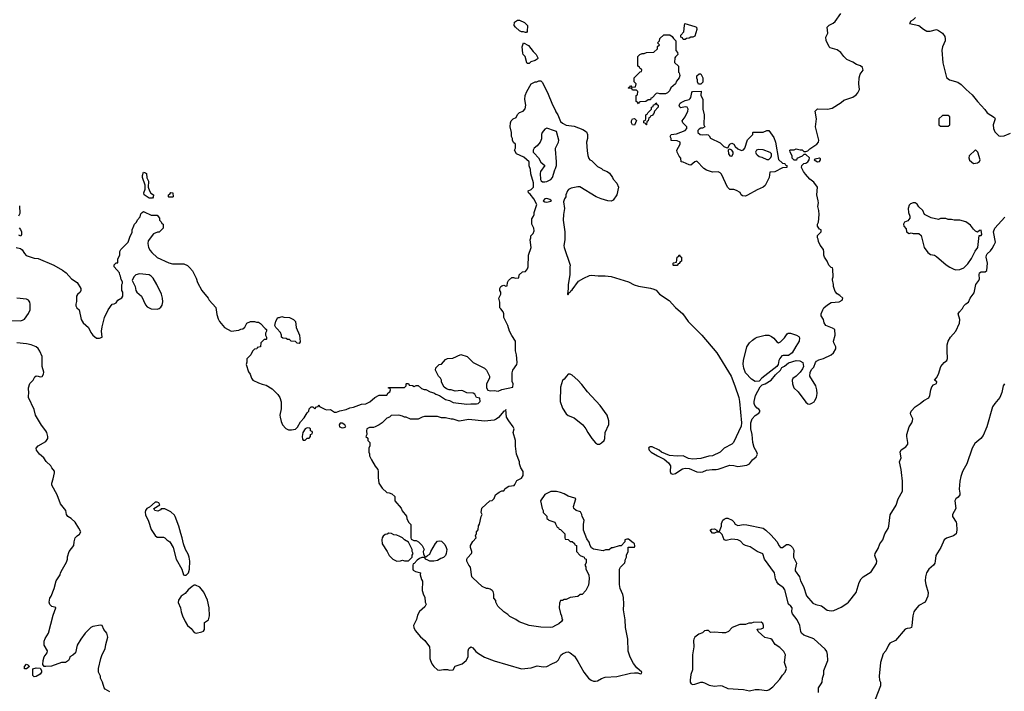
# Model space of a CAD drawing. Header units: inches. Extents: x 1861287 to 2052918, y 204622 to 437896.
# Tile 83 of 215: x 1914500 to 1924606, y 297755 to 304648. Entities that reach past the tile are written whole.
import ezdxf

# ---------------------------------------------------------------- set-up
doc = ezdxf.new("R2010")
doc.units = ezdxf.units.IN
doc.header["$MEASUREMENT"] = 0
for name, color, linetype in [('B9219', 7, 'Continuous'), ('B9229', 7, 'Continuous'), ('B9310', 7, 'Continuous'), ('B9320', 7, 'Continuous')]:
    doc.layers.add(name, color=color, linetype=linetype)

msp = doc.modelspace()

# ---------------------------------------------------------------- linework, layer by layer
at = {"layer": 'B9219', "color": 5, "elevation": 140}
for points in [[(1915426, 297750), (1915376, 297776), (1915366, 297790), (1915349, 297850), (1915329, 297890), (1915328, 297910), (1915309, 297950), (1915309, 297990), (1915334, 298090), (1915346, 298134), (1915376, 298190), (1915384, 298236), (1915404, 298310), (1915395, 298350), (1915362, 298390), (1915346, 298430), (1915330, 298435), (1915250, 298419), (1915230, 298409), (1915171, 298350), (1915126, 298290), (1915090, 298228), (1915074, 298150), (1915046, 298126), (1915014, 298110), (1915012, 298090), (1915002, 298070), (1914970, 298049), (1914930, 298049), (1914827, 298013), (1914768, 298008), (1914751, 298011), (1914739, 298030), (1914740, 298070), (1914750, 298110), (1914782, 298150), (1914784, 298170), (1914751, 298230), (1914752, 298270), (1914762, 298298), (1914794, 298350), (1914844, 298536), (1914872, 298610), (1914870, 298615), (1914830, 298626), (1914810, 298646), (1914804, 298670), (1914809, 298710), (1914822, 298730), (1914854, 298810), (1914874, 298890), (1914914, 298950), (1914919, 298970), (1914939, 299010), (1914980, 299080), (1914989, 299110), (1914990, 299134), (1915009, 299191), (1915055, 299250), (1915058, 299290), (1915069, 299330), (1915090, 299352), (1915113, 299367), (1915128, 299390), (1915108, 299430), (1915069, 299490), (1915030, 299529), (1914995, 299550), (1914982, 299570), (1914972, 299610), (1914919, 299679), (1914886, 299770), (1914829, 299870), (1914829, 299890), (1914844, 299936), (1914856, 299996), (1914856, 300000)], [(1918181, 300000), (1918178, 299950), (1918185, 299890), (1918220, 299840), (1918270, 299794), (1918292, 299792), (1918320, 299780), (1918350, 299754), (1918352, 299710), (1918415, 299635), (1918426, 299606), (1918470, 299554), (1918472, 299530), (1918492, 299490), (1918513, 299467), (1918514, 299330), (1918518, 299318), (1918544, 299304), (1918570, 299302), (1918594, 299290), (1918631, 299251), (1918651, 299211), (1918642, 299190), (1918644, 299164), (1918658, 299138), (1918670, 299134), (1918686, 299150), (1918710, 299162), (1918719, 299190), (1918767, 299273), (1918790, 299295), (1918810, 299301), (1918830, 299295), (1918863, 299263), (1918879, 299230), (1918883, 299210), (1918879, 299170), (1918870, 299148), (1918851, 299129), (1918822, 299118), (1918790, 299098), (1918750, 299089), (1918709, 299089), (1918690, 299102), (1918666, 299110), (1918662, 299122), (1918647, 299127), (1918627, 299127), (1918602, 299118), (1918580, 299100), (1918550, 299066), (1918538, 299062), (1918534, 299050), (1918534, 299010), (1918538, 298998), (1918564, 298984), (1918614, 298970), (1918612, 298950), (1918624, 298904), (1918633, 298887), (1918632, 298790), (1918645, 298745), (1918660, 298720), (1918662, 298670), (1918671, 298650), (1918657, 298623), (1918605, 298575), (1918582, 298538), (1918572, 298492), (1918543, 298430), (1918546, 298410), (1918558, 298378), (1918615, 298315), (1918658, 298278), (1918705, 298210), (1918711, 298170), (1918711, 298090), (1918715, 298070), (1918730, 298038), (1918751, 298010), (1918790, 297976), (1918810, 297971), (1918850, 297978), (1918890, 297978), (1918910, 297972), (1918950, 297974), (1918970, 298014), (1919043, 298037), (1919082, 298070), (1919104, 298110), (1919102, 298170), (1919110, 298194), (1919130, 298212), (1919150, 298202), (1919183, 298163), (1919210, 298142), (1919270, 298105), (1919370, 298066), (1919650, 297984), (1919750, 297996), (1919810, 298015), (1919873, 298007), (1919912, 298008), (1919962, 298038), (1920000, 298053)], [(1920000, 298429), (1919970, 298414), (1919951, 298409), (1919850, 298413), (1919730, 298430), (1919627, 298467), (1919592, 298492), (1919530, 298522), (1919510, 298542), (1919468, 298570), (1919408, 298630), (1919388, 298670), (1919387, 298687), (1919368, 298710), (1919367, 298753), (1919359, 298779), (1919348, 298790), (1919330, 298802), (1919310, 298809), (1919290, 298809), (1919246, 298830), (1919150, 298918), (1919142, 298930), (1919128, 299030), (1919109, 299049), (1919089, 299091), (1919089, 299110), (1919095, 299125), (1919138, 299170), (1919140, 299180), (1919142, 299190), (1919126, 299230), (1919128, 299250), (1919150, 299294), (1919186, 299330), (1919178, 299350), (1919187, 299373), (1919188, 299392), (1919207, 299413), (1919208, 299452), (1919218, 299470), (1919238, 299550), (1919248, 299570), (1919238, 299590), (1919245, 299635), (1919326, 299710), (1919350, 299714), (1919370, 299734), (1919382, 299770), (1919420, 299800), (1919448, 299812), (1919470, 299814), (1919483, 299837), (1919520, 299860), (1919574, 299866), (1919583, 299877), (1919603, 299917), (1919650, 299942), (1919669, 299970), (1919668, 300000)], [(1920000, 299806), (1919950, 299804), (1919890, 299774), (1919845, 299710), (1919862, 299630), (1919872, 299610), (1919872, 299590), (1919911, 299551), (1919912, 299530), (1919920, 299520), (1919931, 299511), (1919992, 299490), (1920000, 299474)]]:
    msp.add_lwpolyline(points, dxfattribs=at)
for points in [[(1915910, 299696), (1915890, 299695), (1915834, 299646), (1915806, 299630), (1915791, 299610), (1915787, 299593), (1915790, 299566), (1915821, 299501), (1915850, 299416), (1915890, 299353), (1915910, 299338), (1915976, 299336), (1915990, 299331), (1916010, 299311), (1916042, 299290), (1916076, 299230), (1916107, 299110), (1916163, 299010), (1916182, 298950), (1916190, 298946), (1916210, 298948), (1916232, 298970), (1916244, 299010), (1916246, 299090), (1916241, 299130), (1916230, 299162), (1916203, 299210), (1916181, 299270), (1916169, 299330), (1916153, 299373), (1916133, 299450), (1916097, 299550), (1916090, 299562), (1916050, 299598), (1915990, 299628), (1915953, 299627), (1915944, 299616), (1915917, 299603), (1915888, 299610), (1915878, 299630), (1915938, 299670), (1915928, 299690)], [(1918290, 299378), (1918272, 299368), (1918250, 299366), (1918230, 299346), (1918222, 299330), (1918218, 299310), (1918221, 299270), (1918271, 299191), (1918291, 299150), (1918330, 299111), (1918370, 299092), (1918407, 299093), (1918430, 299102), (1918450, 299094), (1918490, 299094), (1918528, 299130), (1918529, 299151), (1918538, 299170), (1918528, 299190), (1918528, 299210), (1918490, 299286), (1918450, 299308), (1918429, 299329), (1918403, 299343), (1918370, 299358), (1918340, 299360), (1918316, 299376)], [(1916305, 298845), (1916290, 298843), (1916270, 298830), (1916230, 298798), (1916200, 298760), (1916157, 298730), (1916130, 298690), (1916128, 298668), (1916150, 298610), (1916157, 298570), (1916170, 298531), (1916198, 298470), (1916224, 298430), (1916259, 298399), (1916290, 298357), (1916310, 298350), (1916370, 298365), (1916387, 298373), (1916397, 298390), (1916398, 298462), (1916438, 298490), (1916449, 298531), (1916445, 298610), (1916426, 298690), (1916391, 298771), (1916350, 298823)], [(1914570, 297985), (1914550, 297986), (1914550, 297990), (1914550, 298010), (1914570, 298032), (1914585, 298025), (1914601, 298010)], [(1914650, 297903), (1914636, 297916), (1914635, 297985), (1914670, 297995), (1914711, 297991), (1914723, 297970), (1914724, 297950), (1914711, 297930), (1914670, 297906)]]:
    msp.add_lwpolyline(points, close=True, dxfattribs=at)
at = {"layer": 'B9229', "color": 5}
for points, elevation in [([(1921181, 300000), (1921185, 299990), (1921203, 299983), (1921231, 299989), (1921246, 300000)], 140), ([(1922699, 297741), (1922698, 297790), (1922727, 297830), (1922735, 297850), (1922739, 297890), (1922753, 297930), (1922755, 297970), (1922796, 298070), (1922792, 298132), (1922785, 298165), (1922768, 298188), (1922652, 298292), (1922550, 298330), (1922525, 298350), (1922516, 298370), (1922507, 298430), (1922481, 298490), (1922431, 298550), (1922426, 298570), (1922430, 298610), (1922416, 298630), (1922390, 298650), (1922355, 298795), (1922338, 298818), (1922290, 298856), (1922270, 298878), (1922257, 298910), (1922247, 298970), (1922143, 299110), (1922127, 299167), (1922070, 299190), (1921999, 299239), (1921950, 299250), (1921930, 299260), (1921897, 299297), (1921871, 299311), (1921810, 299317), (1921750, 299302), (1921730, 299310), (1921710, 299366), (1921690, 299386), (1921653, 299387), (1921630, 299378), (1921610, 299378), (1921586, 299410), (1921600, 299420), (1921630, 299422), (1921654, 299410), (1921658, 299398), (1921670, 299394), (1921682, 299398), (1921702, 299450), (1921703, 299477), (1921718, 299510), (1921730, 299522), (1921750, 299531), (1921770, 299531), (1921814, 299510), (1921830, 299494), (1921842, 299470), (1921870, 299458), (1921930, 299466), (1921965, 299465), (1922130, 299430), (1922158, 299410), (1922210, 299362), (1922276, 299290), (1922292, 299250), (1922310, 299230), (1922330, 299232), (1922370, 299261), (1922390, 299260), (1922410, 299250), (1922432, 299230), (1922445, 299205), (1922441, 299150), (1922444, 299130), (1922472, 299070), (1922458, 299010), (1922461, 298990), (1922504, 298930), (1922513, 298890), (1922546, 298830), (1922576, 298736), (1922641, 298661), (1922670, 298647), (1922730, 298633), (1922789, 298589), (1922830, 298580), (1922855, 298585), (1922930, 298619), (1922990, 298655), (1923006, 298670), (1923087, 298770), (1923118, 298870), (1923138, 298910), (1923156, 298930), (1923238, 298982), (1923293, 299067), (1923296, 299090), (1923276, 299150), (1923279, 299170), (1923310, 299222), (1923330, 299270), (1923358, 299310), (1923379, 299370), (1923413, 299427), (1923420, 299450), (1923435, 299565), (1923495, 299665), (1923516, 299730), (1923560, 299810), (1923561, 299910), (1923551, 300000)], 120), ([(1924175, 300000), (1924159, 299961), (1924148, 299910), (1924144, 299830), (1924151, 299790), (1924150, 299770), (1924133, 299747), (1924110, 299730), (1924097, 299710), (1924107, 299630), (1924073, 299570), (1924075, 299550), (1924113, 299490), (1924117, 299477), (1924118, 299410), (1924111, 299370), (1924086, 299350), (1924012, 299328), (1923989, 299311), (1923954, 299230), (1923903, 299150), (1923898, 299090), (1923892, 299070), (1923879, 299050), (1923832, 299008), (1923808, 298972), (1923797, 298930), (1923795, 298890), (1923802, 298850), (1923825, 298770), (1923820, 298730), (1923794, 298670), (1923730, 298635), (1923690, 298590), (1923679, 298570), (1923666, 298530), (1923658, 298430), (1923653, 298410), (1923637, 298403), (1923610, 298401), (1923588, 298392), (1923490, 298277), (1923430, 298249), (1923417, 298230), (1923390, 298171), (1923362, 298138), (1923334, 298050), (1923320, 297910), (1923326, 297870), (1923335, 297850), (1923336, 297810), (1923281, 297670)], 120), ([(1920000, 298053), (1920010, 298057), (1920030, 298079), (1920055, 298125), (1920070, 298141), (1920110, 298157), (1920130, 298159), (1920151, 298150), (1920194, 298114), (1920230, 298061), (1920290, 297951), (1920338, 297890), (1920365, 297870), (1920390, 297860), (1920410, 297858), (1920430, 297863), (1920473, 297887), (1920510, 297899), (1920630, 297907), (1920770, 297941), (1920810, 297946), (1920844, 297944), (1920870, 297934), (1920882, 297938), (1920886, 297950), (1920836, 297996), (1920800, 298040), (1920766, 298106), (1920747, 298167), (1920741, 298290), (1920718, 298410), (1920713, 298490), (1920699, 298590), (1920702, 298650), (1920698, 298718), (1920689, 298750), (1920663, 298810), (1920656, 298850), (1920658, 299010), (1920668, 299030), (1920710, 299074), (1920718, 299110), (1920728, 299130), (1920728, 299152), (1920746, 299190), (1920747, 299233), (1920810, 299234), (1920815, 299245), (1920810, 299273), (1920798, 299278), (1920750, 299317), (1920730, 299317), (1920712, 299310), (1920712, 299288), (1920672, 299248), (1920653, 299247), (1920587, 299227), (1920573, 299227), (1920552, 299208), (1920513, 299207), (1920490, 299198), (1920410, 299209), (1920390, 299215), (1920369, 299229), (1920355, 299250), (1920345, 299285), (1920320, 299320), (1920303, 299363), (1920288, 299410), (1920288, 299468), (1920294, 299510), (1920274, 299550), (1920269, 299570), (1920256, 299596), (1920210, 299612), (1920189, 299630), (1920184, 299650), (1920208, 299730), (1920197, 299737), (1920130, 299757), (1920090, 299781), (1920050, 299797), (1920010, 299806), (1920000, 299806)], 140), ([(1920000, 299474), (1920018, 299438), (1920030, 299434), (1920038, 299418), (1920050, 299414), (1920094, 299370), (1920094, 299330), (1920098, 299318), (1920130, 299314), (1920150, 299294), (1920170, 299294), (1920193, 299273), (1920198, 299258), (1920214, 299250), (1920214, 299190), (1920254, 299150), (1920294, 299130), (1920298, 299118), (1920314, 299110), (1920313, 299073), (1920302, 299050), (1920312, 299032), (1920312, 299010), (1920342, 298950), (1920345, 298910), (1920337, 298843), (1920312, 298790), (1920272, 298748), (1920253, 298747), (1920230, 298728), (1920150, 298718), (1920110, 298698), (1920090, 298698), (1920072, 298688), (1920050, 298686), (1920040, 298660), (1920038, 298610), (1920050, 298554), (1920062, 298530), (1920064, 298504), (1920071, 298490), (1920062, 298470), (1920034, 298446), (1920000, 298429)], 140)]:
    msp.add_lwpolyline(points, dxfattribs=dict(at, elevation=elevation))
at = {"layer": 'B9229', "color": 5, "elevation": 140}
msp.add_lwpolyline([(1922110, 298463), (1922030, 298462), (1922010, 298455), (1921985, 298455), (1921950, 298442), (1921890, 298442), (1921814, 298410), (1921774, 298370), (1921745, 298355), (1921710, 298354), (1921630, 298362), (1921590, 298358), (1921570, 298379), (1921550, 298379), (1921530, 298374), (1921510, 298355), (1921470, 298342), (1921430, 298309), (1921419, 298290), (1921417, 298277), (1921421, 298210), (1921404, 298130), (1921404, 297976), (1921390, 297926), (1921382, 297870), (1921383, 297850), (1921391, 297831), (1921410, 297826), (1921430, 297827), (1921490, 297847), (1921510, 297847), (1921530, 297843), (1921577, 297817), (1921630, 297808), (1921690, 297814), (1921710, 297811), (1921770, 297785), (1921930, 297774), (1921990, 297759), (1922050, 297775), (1922090, 297775), (1922170, 297763), (1922190, 297771), (1922230, 297801), (1922301, 297879), (1922330, 297922), (1922356, 297950), (1922370, 297990), (1922350, 298050), (1922359, 298130), (1922343, 298163), (1922303, 298203), (1922255, 298235), (1922224, 298284), (1922210, 298293), (1922148, 298308), (1922079, 298370), (1922070, 298392), (1922110, 298396), (1922133, 298407), (1922136, 298430), (1922129, 298450)], close=True, dxfattribs=at)
at = {"layer": 'B9310', "color": 5, "elevation": 140}
for points in [[(1919690, 304515), (1919670, 304523), (1919650, 304524), (1919630, 304533), (1919589, 304570), (1919575, 304590), (1919578, 304622), (1919610, 304642), (1919630, 304642), (1919680, 304620), (1919711, 304590), (1919710, 304526), (1919702, 304518)], [(1919710, 304198), (1919705, 304205), (1919689, 304269), (1919669, 304290), (1919664, 304304), (1919656, 304370), (1919670, 304411), (1919724, 304384), (1919770, 304322), (1919802, 304290), (1919817, 304257), (1919818, 304250), (1919810, 304242), (1919792, 304230), (1919746, 304214), (1919730, 304198)], [(1915830, 302815), (1915778, 302850), (1915775, 302870), (1915789, 302910), (1915789, 302949), (1915759, 303030), (1915759, 303050), (1915770, 303082), (1915790, 303078), (1915802, 303070), (1915805, 303025), (1915822, 302990), (1915818, 302930), (1915831, 302890), (1915846, 302866), (1915874, 302850), (1915870, 302826), (1915862, 302818)], [(1916030, 302826), (1916026, 302830), (1916026, 302850), (1916042, 302858), (1916050, 302874), (1916072, 302872), (1916074, 302830), (1916070, 302826)], [(1919910, 302813), (1919890, 302808), (1919872, 302790), (1919890, 302778), (1919910, 302776), (1919950, 302786), (1919958, 302790), (1919943, 302803)], [(1915730, 302039), (1915691, 302029), (1915672, 302010), (1915654, 301970), (1915685, 301910), (1915692, 301870), (1915702, 301850), (1915751, 301811), (1915790, 301722), (1915810, 301702), (1915850, 301682), (1915910, 301678), (1915930, 301685), (1915950, 301698), (1915962, 301718), (1915969, 301751), (1915967, 301790), (1915954, 301830), (1915907, 301930), (1915870, 301994), (1915850, 302017), (1915829, 302029)], [(1917370, 301326), (1917348, 301328), (1917330, 301346), (1917288, 301348), (1917270, 301366), (1917250, 301366), (1917236, 301376), (1917200, 301380), (1917186, 301390), (1917186, 301410), (1917176, 301436), (1917140, 301480), (1917129, 301489), (1917118, 301510), (1917130, 301554), (1917149, 301591), (1917167, 301593), (1917190, 301602), (1917210, 301594), (1917270, 301592), (1917310, 301572), (1917330, 301552), (1917339, 301490), (1917371, 301409), (1917378, 301342)], [(1917450, 300458), (1917430, 300448), (1917406, 300410), (1917398, 300370), (1917404, 300344), (1917410, 300334), (1917430, 300334), (1917450, 300354), (1917470, 300354), (1917486, 300370), (1917486, 300390), (1917502, 300398), (1917506, 300410), (1917502, 300422), (1917486, 300430), (1917486, 300450), (1917476, 300456)], [(1917810, 300508), (1917790, 300508), (1917778, 300490), (1917782, 300470), (1917810, 300458), (1917830, 300462), (1917846, 300470), (1917838, 300490)]]:
    msp.add_lwpolyline(points, close=True, dxfattribs=at)
for points in [[(1914465, 302310), (1914510, 302298), (1914525, 302285), (1914548, 302248), (1914568, 302228), (1914650, 302202), (1914690, 302197), (1914850, 302127), (1914939, 302079), (1914978, 302050), (1915031, 301990), (1915090, 301950), (1915126, 301890), (1915129, 301870), (1915119, 301850), (1915094, 301827), (1915083, 301810), (1915084, 301756), (1915075, 301730), (1915075, 301710), (1915085, 301690), (1915109, 301670), (1915130, 301571), (1915150, 301537), (1915207, 301490), (1915230, 301438), (1915251, 301410), (1915290, 301378), (1915320, 301380), (1915346, 301390), (1915339, 301450), (1915345, 301495), (1915369, 301591), (1915409, 301670), (1915448, 301730), (1915470, 301732), (1915490, 301742), (1915508, 301770), (1915548, 301792), (1915558, 301810), (1915558, 301850), (1915548, 301870), (1915548, 301930), (1915556, 301944), (1915556, 301956), (1915543, 301983), (1915536, 302016), (1915528, 302030), (1915526, 302050), (1915468, 302110), (1915469, 302131), (1915490, 302152), (1915506, 302154), (1915508, 302190), (1915527, 302233), (1915528, 302270), (1915538, 302290), (1915614, 302366), (1915635, 302425), (1915655, 302465), (1915655, 302490), (1915670, 302534), (1915678, 302550), (1915698, 302570), (1915710, 302594), (1915736, 302624), (1915744, 302656), (1915758, 302670), (1915770, 302678), (1915777, 302677), (1915850, 302642), (1915910, 302642), (1915934, 302610), (1915934, 302590), (1915953, 302573), (1915958, 302558), (1915974, 302550), (1915974, 302510), (1915932, 302468), (1915913, 302467), (1915874, 302450), (1915820, 302380), (1915815, 302350), (1915821, 302310), (1915838, 302278), (1915857, 302257), (1915910, 302207), (1916030, 302151), (1916070, 302141), (1916184, 302144), (1916224, 302124), (1916244, 302104), (1916272, 302070), (1916310, 301994), (1916326, 301950), (1916371, 301870), (1916436, 301790), (1916446, 301770), (1916513, 301693), (1916522, 301622), (1916537, 301577), (1916551, 301551), (1916602, 301490), (1916670, 301452), (1916750, 301462), (1916770, 301472), (1916790, 301474), (1916810, 301494), (1916830, 301532), (1916870, 301552), (1916910, 301552), (1916930, 301542), (1916950, 301542), (1916970, 301531), (1917020, 301480), (1917034, 301470), (1917034, 301450), (1917022, 301430), (1917022, 301410), (1917034, 301390), (1917034, 301370), (1917030, 301366), (1917010, 301366), (1916974, 301330), (1916971, 301289), (1916938, 301282), (1916934, 301270), (1916910, 301266), (1916890, 301246), (1916872, 301210), (1916833, 301167), (1916832, 301132), (1916825, 301110), (1916850, 301034), (1916865, 301010), (1916878, 300970), (1916892, 300950), (1916950, 300921), (1916990, 300906), (1917030, 300898), (1917090, 300858), (1917150, 300802), (1917171, 300770), (1917185, 300725), (1917185, 300655), (1917171, 300590), (1917172, 300568), (1917183, 300523), (1917198, 300490), (1917230, 300452), (1917260, 300440), (1917290, 300438), (1917330, 300447), (1917350, 300466), (1917381, 300519), (1917419, 300561), (1917450, 300612), (1917468, 300630), (1917470, 300654), (1917490, 300674), (1917510, 300674), (1917530, 300654), (1917547, 300673), (1917562, 300678), (1917570, 300694), (1917578, 300678), (1917631, 300651), (1917650, 300645), (1917690, 300646), (1917730, 300621), (1917750, 300621), (1917785, 300635), (1917850, 300646), (1917890, 300666), (1917926, 300670), (1918010, 300701), (1918053, 300707), (1918094, 300726), (1918146, 300770), (1918190, 300794), (1918270, 300794), (1918282, 300818), (1918298, 300830), (1918306, 300850), (1918302, 300862), (1918287, 300867), (1918287, 300873), (1918450, 300874), (1918466, 300890), (1918466, 300910), (1918470, 300914), (1918490, 300914), (1918498, 300898), (1918532, 300892), (1918550, 300882), (1918568, 300892), (1918590, 300894), (1918624, 300864), (1918653, 300853), (1918670, 300852), (1918714, 300830), (1918750, 300818), (1918770, 300805), (1918810, 300791), (1918870, 300751), (1918910, 300738), (1918950, 300718), (1919090, 300701), (1919130, 300706), (1919190, 300705), (1919206, 300710), (1919226, 300730), (1919222, 300762), (1919189, 300769), (1919170, 300806), (1919156, 300816), (1919090, 300818), (1919050, 300838), (1919030, 300842), (1918970, 300835), (1918928, 300848), (1918909, 300849), (1918880, 300860), (1918856, 300876), (1918828, 300928), (1918828, 300950), (1918818, 300970), (1918798, 300990), (1918768, 301050), (1918770, 301074), (1918806, 301110), (1918830, 301114), (1918870, 301162), (1918892, 301172), (1918947, 301173), (1919029, 301211), (1919094, 301190), (1919154, 301130), (1919270, 301071), (1919292, 301050), (1919322, 300990), (1919322, 300970), (1919292, 300910), (1919292, 300870), (1919305, 300845), (1919330, 300838), (1919370, 300841), (1919410, 300836), (1919450, 300851), (1919562, 300878), (1919566, 300910), (1919556, 300936), (1919556, 301024), (1919562, 301050), (1919601, 301110), (1919605, 301130), (1919599, 301210), (1919589, 301251), (1919588, 301348), (1919550, 301408), (1919529, 301450), (1919509, 301509), (1919469, 301590), (1919469, 301630), (1919462, 301650), (1919440, 301680), (1919428, 301690), (1919428, 301750), (1919418, 301790), (1919438, 301830), (1919438, 301850), (1919429, 301870), (1919429, 301890), (1919438, 301910), (1919450, 301918), (1919470, 301922), (1919490, 301914), (1919502, 301918), (1919508, 301950), (1919518, 301970), (1919550, 302002), (1919570, 302002), (1919590, 301994), (1919622, 301998), (1919626, 302030), (1919660, 302060), (1919690, 302062), (1919713, 302090), (1919719, 302110), (1919724, 302230), (1919751, 302310), (1919738, 302390), (1919746, 302410), (1919746, 302430), (1919770, 302452), (1919779, 302481), (1919776, 302510), (1919757, 302550), (1919756, 302604), (1919775, 302630), (1919782, 302650), (1919782, 302670), (1919809, 302750), (1919778, 302810), (1919738, 302858), (1919722, 302870), (1919718, 302890), (1919750, 302905), (1919775, 302930), (1919775, 302975), (1919745, 303065), (1919742, 303110), (1919729, 303149), (1919728, 303190), (1919676, 303236), (1919598, 303270), (1919578, 303310), (1919588, 303330), (1919588, 303370), (1919569, 303389), (1919558, 303410), (1919558, 303430), (1919549, 303449), (1919548, 303490), (1919535, 303550), (1919538, 303590), (1919546, 303610), (1919566, 303630), (1919595, 303645), (1919610, 303674), (1919630, 303694), (1919666, 303710), (1919688, 303732), (1919694, 303770), (1919684, 303830), (1919689, 303869), (1919704, 303910), (1919750, 303990), (1919790, 304011), (1919809, 304011), (1919830, 304022), (1919850, 304022), (1919865, 304005), (1919924, 303884), (1919961, 303790), (1920000, 303711)], [(1920000, 303504), (1919990, 303509), (1919910, 303534), (1919890, 303525), (1919864, 303490), (1919856, 303470), (1919856, 303424), (1919843, 303390), (1919810, 303353), (1919781, 303330), (1919771, 303310), (1919771, 303290), (1919779, 303279), (1919825, 303230), (1919850, 303185), (1919891, 303150), (1919846, 303090), (1919843, 303070), (1919847, 303007), (1919854, 302994), (1919865, 302985), (1919890, 302983), (1919910, 302988), (1919951, 303009), (1919970, 303030), (1919993, 303107), (1920000, 303122)], [(1920000, 303320), (1919999, 303330), (1920000, 303331)], [(1914498, 302738), (1914500, 302660), (1914488, 302630)], [(1914493, 302513), (1914510, 302494), (1914518, 302470), (1914518, 302442), (1914513, 302427), (1914490, 302438)], [(1914420, 301560), (1914510, 301559), (1914530, 301564), (1914550, 301575), (1914590, 301631), (1914607, 301670), (1914607, 301730), (1914603, 301750), (1914591, 301771), (1914570, 301780), (1914471, 301789)], [(1914856, 300000), (1914856, 300016), (1914830, 300048), (1914818, 300070), (1914772, 300112), (1914749, 300150), (1914704, 300190), (1914674, 300230), (1914669, 300250), (1914690, 300276), (1914770, 300318), (1914789, 300350), (1914789, 300370), (1914779, 300410), (1914769, 300430), (1914725, 300485), (1914662, 300590), (1914650, 300646), (1914589, 300769), (1914589, 300790), (1914595, 300810), (1914589, 300870), (1914605, 300915), (1914638, 300950), (1914656, 300984), (1914670, 300992), (1914690, 300991), (1914710, 300981), (1914730, 300986), (1914746, 301010), (1914749, 301030), (1914729, 301090), (1914730, 301190), (1914707, 301247), (1914690, 301272), (1914669, 301290), (1914619, 301310), (1914570, 301321), (1914470, 301330)], [(1919668, 300000), (1919668, 300010), (1919642, 300050), (1919629, 300089), (1919629, 300110), (1919599, 300190), (1919589, 300271), (1919589, 300329), (1919564, 300410), (1919574, 300450), (1919565, 300470), (1919519, 300530), (1919496, 300570), (1919490, 300646), (1919486, 300634), (1919470, 300629), (1919416, 300564), (1919390, 300547), (1919370, 300538), (1919270, 300529), (1919110, 300544), (1919010, 300529), (1918950, 300549), (1918930, 300549), (1918870, 300562), (1918830, 300562), (1918790, 300575), (1918655, 300575), (1918630, 300569), (1918590, 300549), (1918510, 300548), (1918467, 300567), (1918450, 300568), (1918430, 300578), (1918390, 300588), (1918313, 300587), (1918294, 300570), (1918270, 300558), (1918222, 300510), (1918191, 300489), (1918150, 300469), (1918130, 300464), (1918090, 300464), (1918062, 300450), (1918058, 300430), (1918062, 300390), (1918054, 300370), (1918072, 300352), (1918074, 300330), (1918094, 300310), (1918093, 300273), (1918082, 300250), (1918082, 300210), (1918092, 300192), (1918092, 300170), (1918112, 300130), (1918150, 300065), (1918176, 300030), (1918181, 300010), (1918181, 300000)]]:
    msp.add_lwpolyline(points, dxfattribs=at)
at = {"layer": 'B9320', "color": 5}
for points, elevation in [([(1921246, 300000), (1921302, 300038), (1921330, 300046), (1921370, 300042), (1921450, 300009), (1921490, 300003), (1921513, 300007), (1921550, 300024), (1921607, 300033), (1921650, 300030), (1921670, 300035), (1921790, 300075), (1921830, 300074), (1921870, 300063), (1921896, 300064), (1921965, 300075), (1921991, 300089), (1922022, 300130), (1922059, 300161), (1922072, 300190), (1922067, 300210), (1922038, 300258), (1922025, 300310), (1922019, 300390), (1922005, 300450), (1922006, 300510), (1922018, 300550), (1922050, 300587), (1922088, 300610), (1922096, 300624), (1922096, 300636), (1922088, 300650), (1922070, 300662), (1922045, 300690), (1922037, 300710), (1922037, 300730), (1922053, 300790), (1922099, 300881), (1922120, 300900), (1922150, 300911), (1922213, 300950), (1922258, 301002), (1922308, 301050), (1922323, 301077), (1922349, 301091), (1922390, 301125), (1922469, 301151), (1922507, 301147), (1922538, 301130), (1922546, 301090), (1922535, 301065), (1922511, 301029), (1922471, 300989), (1922434, 300966), (1922427, 300950), (1922431, 300910), (1922446, 300870), (1922490, 300830), (1922570, 300721), (1922590, 300705), (1922610, 300703), (1922630, 300711), (1922654, 300726), (1922662, 300738), (1922679, 300770), (1922685, 300810), (1922683, 300850), (1922673, 300890), (1922609, 300990), (1922614, 301030), (1922630, 301062), (1922650, 301082), (1922668, 301130), (1922678, 301142), (1922703, 301157), (1922750, 301171), (1922829, 301210), (1922852, 301228), (1922876, 301270), (1922877, 301290), (1922857, 301330), (1922853, 301350), (1922869, 301410), (1922867, 301467), (1922843, 301483), (1922775, 301510), (1922758, 301538), (1922749, 301570), (1922728, 301610), (1922728, 301628), (1922742, 301670), (1922755, 301690), (1922790, 301723), (1922830, 301744), (1922910, 301751), (1922942, 301770), (1922949, 301790), (1922919, 301819), (1922890, 301835), (1922870, 301858), (1922854, 301910), (1922854, 301930), (1922843, 301977), (1922842, 301990), (1922849, 302010), (1922847, 302087), (1922842, 302102), (1922830, 302106), (1922806, 302130), (1922788, 302170), (1922762, 302210), (1922755, 302230), (1922755, 302265), (1922749, 302290), (1922715, 302335), (1922698, 302370), (1922696, 302396), (1922688, 302410), (1922690, 302434), (1922728, 302470), (1922726, 302490), (1922710, 302498), (1922689, 302530), (1922689, 302550), (1922699, 302570), (1922705, 302650), (1922704, 302690), (1922693, 302730), (1922699, 302770), (1922697, 302790), (1922681, 302850), (1922689, 302930), (1922650, 302979), (1922610, 303010), (1922564, 303064), (1922544, 303090), (1922526, 303130), (1922527, 303153), (1922548, 303172), (1922570, 303176), (1922589, 303190), (1922602, 303210), (1922606, 303230), (1922570, 303266), (1922550, 303266), (1922530, 303246), (1922478, 303222), (1922473, 303207), (1922450, 303206), (1922428, 303228), (1922428, 303250), (1922408, 303290), (1922406, 303310), (1922410, 303314), (1922450, 303314), (1922470, 303322), (1922510, 303312), (1922532, 303312), (1922550, 303294), (1922570, 303294), (1922590, 303302), (1922610, 303322), (1922682, 303370), (1922699, 303390), (1922704, 303410), (1922669, 303550), (1922679, 303630), (1922666, 303710), (1922690, 303734), (1922790, 303731), (1922840, 303740), (1922930, 303798), (1922959, 303821), (1923050, 303854), (1923084, 303876), (1923104, 303896), (1923121, 303930), (1923113, 303990), (1923116, 304050), (1923125, 304090), (1923159, 304130), (1923150, 304158), (1923130, 304175), (1923090, 304189), (1923052, 304212), (1922990, 304241), (1922959, 304270), (1922929, 304310), (1922890, 304339), (1922820, 304360), (1922808, 304370), (1922776, 304436), (1922775, 304470), (1922795, 304510), (1922788, 304570), (1922809, 304591), (1922850, 304611), (1922869, 304630), (1922928, 304710)], 140), ([(1923694, 304670), (1923670, 304648), (1923646, 304634), (1923634, 304610), (1923728, 304588), (1923776, 304550), (1923810, 304531), (1923846, 304530), (1923910, 304546), (1923930, 304538), (1923971, 304510), (1923994, 304474), (1923998, 304450), (1923998, 304430), (1923971, 304369), (1923965, 304335), (1923976, 304204), (1924014, 304054), (1924043, 304030), (1924130, 304007), (1924162, 303982), (1924214, 303930), (1924277, 303877), (1924330, 303810), (1924406, 303726), (1924430, 303691), (1924504, 303644), (1924511, 303630), (1924493, 303570), (1924494, 303530), (1924510, 303496), (1924550, 303456), (1924570, 303452), (1924603, 303457), (1924670, 303482)], 140), ([(1920000, 303711), (1920003, 303703), (1920025, 303670), (1920050, 303602), (1920070, 303585), (1920110, 303566), (1920190, 303556), (1920280, 303520), (1920316, 303496), (1920327, 303470), (1920327, 303430), (1920319, 303390), (1920323, 303303), (1920330, 303254), (1920342, 303222), (1920351, 303211), (1920370, 303202), (1920430, 303142), (1920470, 303122), (1920486, 303106), (1920530, 303091), (1920554, 303074), (1920585, 303030), (1920591, 303010), (1920630, 302971), (1920647, 302930), (1920628, 302850), (1920590, 302796), (1920570, 302786), (1920538, 302790), (1920468, 302808), (1920418, 302830), (1920250, 302934), (1920230, 302934), (1920161, 302919), (1920134, 302906), (1920121, 302890), (1920106, 302850), (1920105, 302830), (1920091, 302809), (1920082, 302778), (1920091, 302710), (1920081, 302650), (1920079, 302590), (1920095, 302470), (1920095, 302390), (1920085, 302330), (1920088, 302310), (1920151, 302130), (1920147, 302113), (1920148, 302030), (1920128, 301930), (1920131, 301889), (1920122, 301830), (1920130, 301825), (1920137, 301843), (1920150, 301851), (1920156, 301864), (1920170, 301874), (1920237, 301963), (1920290, 301996), (1920350, 302024), (1920370, 302027), (1920439, 302019), (1920510, 302019), (1920570, 302011), (1920750, 301957), (1920808, 301928), (1920850, 301912), (1920973, 301893), (1921010, 301884), (1921033, 301873), (1921067, 301830), (1921165, 301765), (1921230, 301694), (1921307, 301630), (1921360, 301550), (1921502, 301410), (1921654, 301230), (1921802, 300990), (1921841, 300890), (1921880, 300770), (1921889, 300729), (1921910, 300510), (1921904, 300476), (1921827, 300310), (1921808, 300292), (1921731, 300250), (1921690, 300209), (1921610, 300173), (1921573, 300167), (1921490, 300143), (1921410, 300138), (1921365, 300145), (1921310, 300172), (1921250, 300167), (1921170, 300175), (1921089, 300209), (1921064, 300230), (1920990, 300265), (1920970, 300265), (1920961, 300259), (1920955, 300250), (1920961, 300230), (1920981, 300210), (1921046, 300170), (1921116, 300136), (1921160, 300100), (1921180, 300070), (1921177, 300010), (1921181, 300000)], 140), ([(1920000, 303331), (1920032, 303390), (1920035, 303410), (1920010, 303499), (1920000, 303504)], 140), ([(1920000, 303122), (1920004, 303130), (1920009, 303150), (1920009, 303189), (1920000, 303320)], 140), ([(1923551, 300000), (1923547, 300033), (1923531, 300109), (1923548, 300150), (1923538, 300210), (1923546, 300234), (1923597, 300263), (1923615, 300290), (1923617, 300310), (1923605, 300370), (1923607, 300390), (1923629, 300470), (1923657, 300510), (1923665, 300530), (1923666, 300550), (1923646, 300594), (1923643, 300610), (1923649, 300630), (1923690, 300676), (1923744, 300710), (1923780, 300740), (1923830, 300766), (1923843, 300790), (1923851, 300850), (1923861, 300879), (1923880, 300900), (1923910, 300914), (1923913, 300930), (1923888, 300950), (1923910, 300973), (1923931, 301009), (1923956, 301090), (1923990, 301130), (1924017, 301150), (1924022, 301170), (1924018, 301250), (1924021, 301310), (1924031, 301350), (1924054, 301390), (1924110, 301450), (1924147, 301533), (1924151, 301570), (1924133, 301630), (1924145, 301650), (1924176, 301684), (1924190, 301712), (1924210, 301732), (1924237, 301750), (1924256, 301790), (1924296, 301844), (1924314, 301930), (1924345, 301970), (1924353, 301990), (1924347, 302030), (1924350, 302051), (1924370, 302061), (1924410, 302059), (1924427, 302073), (1924433, 302150), (1924421, 302210), (1924423, 302230), (1924430, 302244), (1924463, 302277), (1924480, 302300), (1924503, 302337), (1924514, 302366), (1924494, 302470), (1924509, 302510), (1924610, 302620)], 120), ([(1924609, 300911), (1924593, 300890), (1924579, 300821), (1924559, 300770), (1924508, 300710), (1924486, 300674), (1924426, 300470), (1924390, 300380), (1924366, 300350), (1924303, 300297), (1924275, 300250), (1924220, 300090), (1924182, 300018), (1924175, 300000)], 120)]:
    msp.add_lwpolyline(points, dxfattribs=dict(at, elevation=elevation))
at = {"layer": 'B9320', "color": 5, "elevation": 140}
for points in [[(1921310, 304446), (1921302, 304462), (1921286, 304470), (1921286, 304490), (1921316, 304524), (1921322, 304590), (1921328, 304610), (1921430, 304579), (1921446, 304570), (1921450, 304546), (1921430, 304478), (1921410, 304468), (1921390, 304468), (1921370, 304458), (1921344, 304456), (1921330, 304446)], [(1921070, 303888), (1921045, 303895), (1921034, 303890), (1920993, 303847), (1920978, 303842), (1920973, 303827), (1920950, 303826), (1920927, 303807), (1920870, 303806), (1920858, 303802), (1920850, 303786), (1920842, 303802), (1920826, 303810), (1920826, 303870), (1920842, 303878), (1920846, 303910), (1920830, 303926), (1920790, 303926), (1920782, 303942), (1920750, 303946), (1920746, 303950), (1920762, 303958), (1920770, 303974), (1920778, 303958), (1920790, 303954), (1920822, 303958), (1920826, 303990), (1920806, 304010), (1920806, 304050), (1920867, 304113), (1920882, 304118), (1920886, 304130), (1920882, 304142), (1920867, 304147), (1920862, 304162), (1920846, 304170), (1920846, 304270), (1920866, 304290), (1920890, 304302), (1920910, 304302), (1920932, 304312), (1921010, 304314), (1921046, 304350), (1921048, 304372), (1921066, 304390), (1921048, 304410), (1921066, 304430), (1921070, 304454), (1921110, 304492), (1921172, 304492), (1921197, 304477), (1921210, 304454), (1921234, 304430), (1921233, 304333), (1921252, 304312), (1921254, 304290), (1921230, 304266), (1921225, 304255), (1921222, 304210), (1921262, 304170), (1921262, 304110), (1921270, 304102), (1921274, 304074), (1921268, 304050), (1921243, 304017), (1921230, 303990), (1921183, 303950), (1921170, 303918), (1921150, 303899), (1921128, 303888)], [(1921490, 303986), (1921467, 303987), (1921458, 304010), (1921458, 304030), (1921449, 304049), (1921450, 304072), (1921473, 304093), (1921490, 304094), (1921512, 304050), (1921512, 304008)], [(1921510, 303467), (1921550, 303471), (1921565, 303465), (1921577, 303457), (1921592, 303432), (1921690, 303385), (1921728, 303348), (1921750, 303338), (1921770, 303334), (1921790, 303372), (1921810, 303382), (1921831, 303371), (1921845, 303345), (1921870, 303322), (1921910, 303305), (1921930, 303312), (1921942, 303330), (1921970, 303414), (1922026, 303470), (1922026, 303490), (1922030, 303494), (1922130, 303492), (1922170, 303512), (1922190, 303511), (1922239, 303439), (1922256, 303390), (1922290, 303214), (1922330, 303174), (1922352, 303172), (1922358, 303158), (1922373, 303153), (1922374, 303130), (1922330, 303126), (1922252, 303088), (1922198, 303082), (1922192, 303028), (1922150, 302946), (1922132, 302928), (1922070, 302902), (1921970, 302848), (1921950, 302838), (1921920, 302840), (1921906, 302850), (1921895, 302875), (1921856, 302896), (1921830, 302906), (1921790, 302906), (1921766, 302930), (1921703, 303063), (1921690, 303078), (1921670, 303088), (1921610, 303082), (1921550, 303102), (1921521, 303121), (1921450, 303195), (1921430, 303188), (1921390, 303155), (1921370, 303158), (1921310, 303186), (1921288, 303188), (1921287, 303227), (1921268, 303248), (1921248, 303288), (1921246, 303310), (1921278, 303370), (1921278, 303390), (1921250, 303406), (1921187, 303407), (1921186, 303430), (1921178, 303450), (1921186, 303470), (1921242, 303478), (1921329, 303511), (1921349, 303530), (1921346, 303550), (1921305, 303590), (1921299, 303610), (1921330, 303651), (1921358, 303710), (1921360, 303730), (1921350, 303749), (1921330, 303755), (1921285, 303745), (1921275, 303750), (1921269, 303770), (1921279, 303790), (1921290, 303799), (1921330, 303818), (1921370, 303828), (1921382, 303838), (1921389, 303850), (1921398, 303902), (1921406, 303910), (1921493, 303913), (1921492, 303870), (1921511, 303831), (1921511, 303730), (1921525, 303670), (1921522, 303570), (1921532, 303550), (1921510, 303535), (1921490, 303534), (1921474, 303526), (1921459, 303510), (1921461, 303490), (1921485, 303470)], [(1920930, 303568), (1920922, 303582), (1920906, 303590), (1920906, 303610), (1920922, 303618), (1920926, 303630), (1920926, 303670), (1920942, 303678), (1920947, 303693), (1920986, 303730), (1920986, 303750), (1921002, 303758), (1921007, 303773), (1921022, 303778), (1921030, 303794), (1921038, 303778), (1921054, 303770), (1921052, 303750), (1921014, 303710), (1921010, 303686), (1920990, 303666), (1920978, 303662), (1920970, 303646), (1920958, 303642), (1920952, 303610), (1920938, 303602), (1920934, 303570)], [(1920810, 303566), (1920790, 303568), (1920778, 303590), (1920778, 303610), (1920790, 303632), (1920810, 303634), (1920832, 303612)], [(1924030, 303666), (1923970, 303666), (1923934, 303630), (1923934, 303570), (1923950, 303554), (1924030, 303554), (1924046, 303570), (1924046, 303650)], [(1921782, 303318), (1921772, 303308), (1921776, 303270), (1921790, 303251), (1921810, 303246), (1921822, 303270), (1921822, 303290), (1921810, 303308), (1921796, 303316)], [(1922084, 303316), (1922063, 303310), (1922053, 303290), (1922060, 303270), (1922070, 303260), (1922090, 303245), (1922118, 303238), (1922170, 303212), (1922190, 303212), (1922210, 303232), (1922217, 303250), (1922217, 303270), (1922204, 303284), (1922130, 303311)], [(1924310, 303311), (1924247, 303250), (1924241, 303230), (1924250, 303205), (1924290, 303171), (1924330, 303178), (1924350, 303192), (1924359, 303210), (1924334, 303290)], [(1922710, 303228), (1922664, 303216), (1922654, 303210), (1922690, 303188), (1922710, 303192), (1922719, 303210), (1922719, 303219)], [(1923690, 302769), (1923670, 302769), (1923642, 302758), (1923630, 302746), (1923618, 302710), (1923621, 302670), (1923638, 302630), (1923638, 302610), (1923615, 302585), (1923582, 302570), (1923572, 302550), (1923574, 302530), (1923600, 302500), (1923602, 302470), (1923630, 302454), (1923650, 302462), (1923670, 302454), (1923730, 302454), (1923752, 302432), (1923785, 302310), (1923820, 302260), (1923850, 302238), (1923890, 302231), (1923910, 302218), (1924011, 302131), (1924047, 302107), (1924087, 302087), (1924110, 302081), (1924150, 302085), (1924190, 302102), (1924230, 302141), (1924270, 302197), (1924308, 302272), (1924335, 302310), (1924348, 302432), (1924370, 302432), (1924375, 302445), (1924370, 302488), (1924350, 302486), (1924330, 302466), (1924310, 302478), (1924290, 302498), (1924260, 302540), (1924210, 302575), (1924149, 302589), (1924090, 302589), (1924064, 302596), (1924030, 302598), (1924007, 302607), (1923950, 302608), (1923930, 302598), (1923854, 302614), (1923788, 302650), (1923769, 302690), (1923729, 302729), (1923710, 302755)], [(1921210, 302126), (1921206, 302130), (1921206, 302150), (1921210, 302154), (1921242, 302158), (1921248, 302212), (1921262, 302218), (1921270, 302234), (1921278, 302218), (1921294, 302210), (1921294, 302170), (1921278, 302162), (1921270, 302146), (1921258, 302142), (1921250, 302126)], [(1922390, 301202), (1922337, 301203), (1922323, 301197), (1922301, 301170), (1922291, 301150), (1922285, 301110), (1922271, 301089), (1922118, 300970), (1922090, 300938), (1922050, 300934), (1922010, 300957), (1921950, 301025), (1921932, 301070), (1921927, 301113), (1921929, 301150), (1921965, 301290), (1921990, 301330), (1922020, 301360), (1922050, 301380), (1922071, 301391), (1922150, 301411), (1922190, 301411), (1922217, 301397), (1922239, 301379), (1922270, 301342), (1922290, 301332), (1922310, 301342), (1922350, 301382), (1922376, 301424), (1922388, 301432), (1922410, 301432), (1922474, 301410), (1922497, 301397), (1922504, 301384), (1922502, 301350), (1922465, 301295), (1922430, 301229)], [(1920150, 301009), (1920131, 301009), (1920111, 300989), (1920090, 300958), (1920070, 300946), (1920050, 300878), (1920048, 300730), (1920070, 300660), (1920110, 300603), (1920130, 300586), (1920190, 300561), (1920279, 300490), (1920310, 300450), (1920330, 300412), (1920371, 300350), (1920410, 300305), (1920430, 300291), (1920450, 300292), (1920470, 300305), (1920498, 300330), (1920506, 300350), (1920508, 300412), (1920547, 300493), (1920548, 300530), (1920529, 300590), (1920457, 300690), (1920327, 300827), (1920270, 300904), (1920230, 300947), (1920170, 301001)]]:
    msp.add_lwpolyline(points, close=True, dxfattribs=at)

doc.saveas('drawing.dxf')
